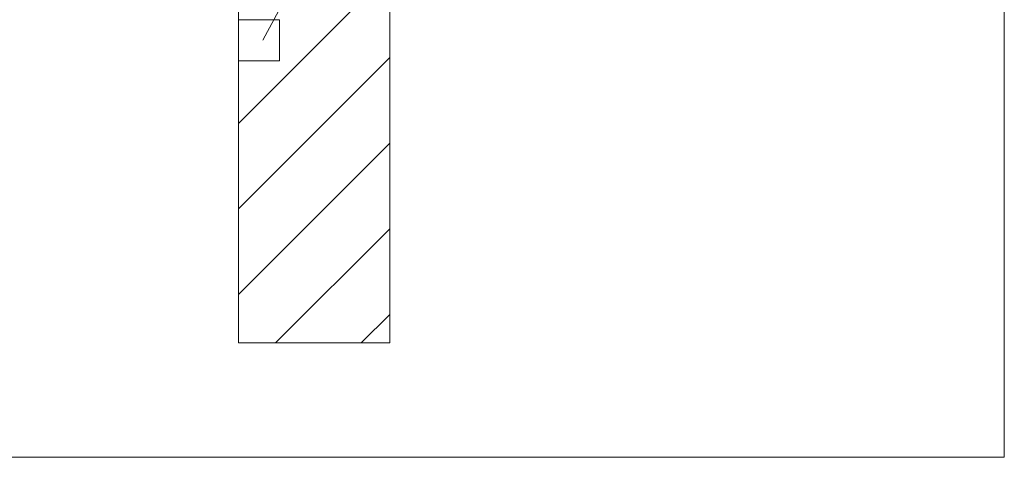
# Model space of a CAD drawing. Extents: x -720 to 300, y 62 to 1162.
# Tile 121 of 256: x 160 to 177, y 781 to 788. Entities that reach past the tile are written whole.
import ezdxf
from ezdxf.lldxf.tags import DXFTag

# ---------------------------------------------------------------- set-up
doc = ezdxf.new("R2010")
doc.units = 0
doc.layers.get('0').update_dxf_attribs({"lineweight": 13})
doc.layers.add('E_Betonbaudose', color=1, linetype='Continuous', lineweight=13, true_color=0xff0000)
doc.layers.add('E_Detail_Wandschraffur', color=7, linetype='Continuous', lineweight=5, true_color=0xc0c0c0)
doc.layers.add('E_Detail_Linie_Text_Bem', color=7, linetype='Continuous', lineweight=13)
tags = doc.linetypes.add('fein_strichliert', pattern=[4, 1, -2, 1]).pattern_tags.tags
tags[8:9] = [DXFTag(74, 4), DXFTag(75, 0), DXFTag(340, '0'), DXFTag(46, 0.0), DXFTag(50, 0.0), DXFTag(44, 0.0), DXFTag(45, 0.0)]
tags[6:7] = [DXFTag(74, 4), DXFTag(75, 0), DXFTag(340, '0'), DXFTag(46, 0.0), DXFTag(50, 0.0), DXFTag(44, 0.0), DXFTag(45, 0.0)]
tags[4:5] = [DXFTag(74, 4), DXFTag(75, 0), DXFTag(340, '0'), DXFTag(46, 0.0), DXFTag(50, 0.0), DXFTag(44, 0.0), DXFTag(45, 0.0)]
tags = doc.linetypes.add('fein_strichliert-A06G942X8I', pattern=[4, 1, -2, 1]).pattern_tags.tags
tags[8:9] = [DXFTag(74, 4), DXFTag(75, 0), DXFTag(340, '0'), DXFTag(46, 0.0), DXFTag(50, 0.0), DXFTag(44, 0.0), DXFTag(45, 0.0)]
tags[6:7] = [DXFTag(74, 4), DXFTag(75, 0), DXFTag(340, '0'), DXFTag(46, 0.0), DXFTag(50, 0.0), DXFTag(44, 0.0), DXFTag(45, 0.0)]
tags[4:5] = [DXFTag(74, 4), DXFTag(75, 0), DXFTag(340, '0'), DXFTag(46, 0.0), DXFTag(50, 0.0), DXFTag(44, 0.0), DXFTag(45, 0.0)]

# ---------------------------------------------------------------- blocks, each defined once
blk = doc.blocks.new('Referenz-A06G94308I')
at = {"layer": 'E_Betonbaudose', "linetype": 'Continuous', "ltscale": 0.13}
for p, q in [((163.956, 787.34), (163.956, 788.02)), ((163.956, 788.02), (164.636, 788.02)), ((164.636, 788.02), (164.636, 787.34)), ((164.636, 787.34), (163.956, 787.34))]:
    blk.add_line(p, q, dxfattribs=at)
at = {"layer": 'E_Detail_Linie_Text_Bem', "linetype": 'fein_strichliert-A06G942X8I', "ltscale": 0.65}
for p, q in [((176.608, 780.791), (176.608, 842.107)), ((113.839, 780.791), (173.582, 780.791)), ((173.582, 780.791), (176.608, 780.791))]:
    blk.add_line(p, q, dxfattribs=at)
at = {"layer": 'E_Detail_Linie_Text_Bem', "linetype": 'Continuous', "ltscale": 0.13}
for p, q in [((166.456, 822.68), (166.456, 782.68)), ((163.956, 782.68), (163.956, 810.68)), ((166.456, 782.68), (163.956, 782.68))]:
    blk.add_line(p, q, dxfattribs=at)
at = {"layer": 'E_Detail_Linie_Text_Bem', "color": 0, "linetype": 'Continuous', "ltscale": 0.13}
blk.add_line((164.361, 787.68), (167.826, 794.178), dxfattribs=at)
at = {"layer": 'E_Detail_Wandschraffur', "linetype": 'fein_strichliert', "ltscale": 0.13}
for p, q in [((163.956, 786.307), (166.456, 788.807)), ((163.956, 783.479), (166.456, 785.979)), ((165.985, 782.68), (166.456, 783.15))]:
    blk.add_line(p, q, dxfattribs=at)
at = {"layer": 'E_Detail_Wandschraffur', "linetype": 'ByBlock', "ltscale": 0.13}
for p, q in [((163.956, 784.893), (166.456, 787.393)), ((164.571, 782.68), (166.456, 784.565))]:
    blk.add_line(p, q, dxfattribs=at)

msp = doc.modelspace()

# ---------------------------------------------------------------- block references
at = {"color": 8, "lineweight": 25, "ltscale": 0.25, "true_color": 0x808080}
msp.add_blockref('Referenz-A06G94308I', (0, 0), dxfattribs=at)

doc.saveas('drawing.dxf')
